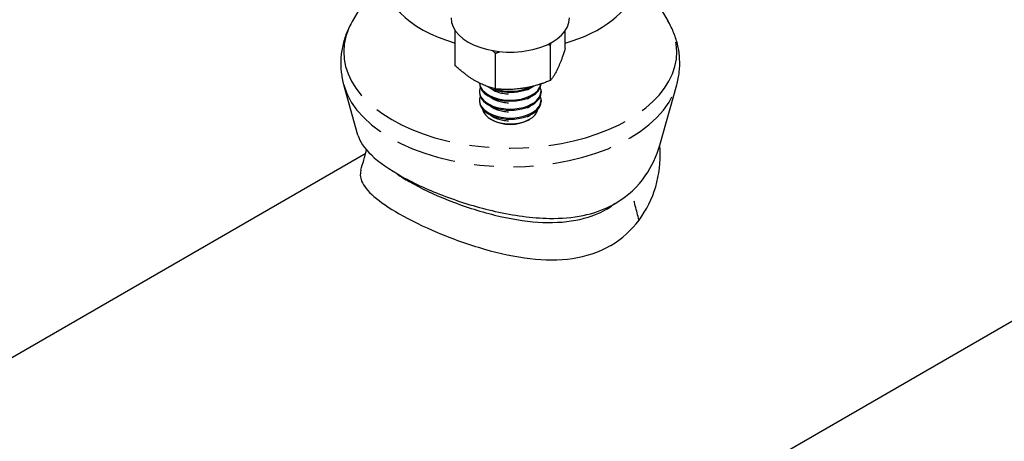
# Paper-space layout 'SHEET_1' of a CAD drawing. Header units: inches. Extents: x 3 to 360, y 8 to 227.
# Tile 54 of 98: x 71.06 to 76.05, y 140.45 to 142.58. Entities that reach past the tile are written whole.
import ezdxf

# ---------------------------------------------------------------- set-up
doc = ezdxf.new("R2010")
doc.units = ezdxf.units.IN
doc.header["$LTSCALE"] = 10.666667
doc.header["$MEASUREMENT"] = 0
doc.linetypes.add('DOUBLE_DASH_DOUBLE_DOT', pattern=[0.74, 0.24, -0.06, 0.24, -0.06, 0.01, -0.06, 0.01, -0.06])
doc.layers.get('0').update_dxf_attribs({"lineweight": 25})
doc.layers.add('PHANTOM', color=7, linetype='DOUBLE_DASH_DOUBLE_DOT', lineweight=25)

psp = doc.layouts.new('SHEET_1')

# ---------------------------------------------------------------- linework, layer by layer
for p, q in [((72.9033, 142.8413), (72.7482, 142.5729)), ((74.2635, 142.7227), (74.3501, 142.5729)), ((73.2702, 142.3489), (73.2702, 142.5271)), ((73.828, 142.4352), (73.828, 142.5271)), ((73.4744, 142.231), (73.4744, 142.4116)), ((73.7533, 142.2741), (73.7533, 142.4548)), ((72.7768, 141.996), (72.705, 142.2512)), ((73.3929, 142.2606), (73.3929, 142.2588)), ((73.3929, 142.2191), (73.3929, 142.2134)), ((73.7054, 142.2191), (73.7054, 142.2134)), ((74.3074, 141.9458), (74.3932, 142.2512)), ((73.3929, 142.1737), (73.3929, 142.1681)), ((73.7054, 142.1737), (73.7054, 142.1681)), ((73.4583, 142.0731), (73.4495, 142.0781)), ((73.6399, 142.0731), (73.6487, 142.0781)), ((66.8358, 135.7108), (77.59, 141.9197)), ((69.5368, 140.0126), (72.8166, 141.9062))]:
    psp.add_line(p, q)
for centre, major_axis, start_param, end_param in [((73.5491, 142.7951), (-0.638, 0), 6.175431, 7.401538), ((73.5491, 142.7951), (0.638, 0), 5.164833, 6.141876), ((73.5491, 142.5909), (-0.3, 0), 0, 3.141593), ((73.5491, 142.2191), (0.1563, 0), 2.91979, 6.504988), ((73.5491, 142.2588), (-0.1563, 0), 0, 3.117945), ((73.5491, 142.2134), (-0.1563, 0), 0, 3.141593), ((73.5491, 142.2645), (0.1563, 0), 3.185026, 6.194502), ((73.5491, 142.3041), (0.1563, 0), 3.887926, 5.577668), ((73.5491, 142.3098), (-0.1563, 0), 1.034741, 2.282431), ((73.5491, 142.1737), (0.1563, 0), 2.91979, 6.504988), ((73.5491, 142.1681), (-0.1563, 0), 0, 3.141593), ((73.5491, 142.1356), (0.1408, 0), 3.232047, 6.192731), ((73.5491, 142.1255), (-0.1284, 0), 0.785398, 2.356194)]:
    psp.add_ellipse(centre, major_axis=major_axis, ratio=0.57735, start_param=start_param, end_param=end_param)
for points, knots in [([(72.7482, 142.5729), (72.7372, 142.5539), (72.7275, 142.5341), (72.7111, 142.4929), (72.7045, 142.4717), (72.6947, 142.4282), (72.6916, 142.406), (72.6891, 142.3614), (72.6898, 142.3389), (72.6947, 142.2945), (72.699, 142.2726), (72.705, 142.2512)], [2.0341248, 2.0341248, 2.0341248, 2.0341248, 2.1307167, 2.1307167, 2.2273086, 2.2273086, 2.3239005, 2.3239005, 2.4204925, 2.4204925, 2.5170844, 2.5170844, 2.5170844, 2.5170844]), ([(74.3932, 142.2512), (74.3992, 142.2726), (74.4035, 142.2945), (74.4085, 142.3389), (74.4091, 142.3614), (74.4066, 142.406), (74.4035, 142.4282), (74.3937, 142.4717), (74.3871, 142.4929), (74.3708, 142.5341), (74.3611, 142.5539), (74.3501, 142.5729)], [5.3368973, 5.3368973, 5.3368973, 5.3368973, 5.4334892, 5.4334892, 5.5300811, 5.5300811, 5.626673, 5.626673, 5.7232649, 5.7232649, 5.8198568, 5.8198568, 5.8198568, 5.8198568]), ([(72.7768, 141.996), (72.7856, 141.9644), (72.8081, 141.9312), (72.8831, 141.86), (72.9358, 141.8229), (73.0653, 141.7508), (73.1392, 141.7169), (73.3008, 141.6562), (73.3864, 141.6301), (73.5658, 141.5898), (73.6587, 141.5766), (73.8067, 141.5743), (73.8642, 141.5786), (73.9687, 141.6001), (74.0154, 141.616), (74.0586, 141.638), (74.0661, 141.6418), (74.0734, 141.6458), (74.0805, 141.6499)], [9.124712, 9.124712, 9.124712, 9.124712, 9.829384, 9.829384, 10.560573, 10.560573, 11.267267, 11.267267, 11.97111, 11.97111, 12.71796, 12.71796, 13.212202, 13.212202, 13.661675, 13.661675, 13.661675, 13.739793, 13.739793, 13.739793, 13.739793]), ([(74.0805, 141.6499), (74.1468, 141.6882), (74.197, 141.7382), (74.267, 141.838), (74.2919, 141.8908), (74.3074, 141.9458)], [0.078118, 0.078118, 0.078118, 0.078118, 0.8054, 0.8054, 1.460442, 1.460442, 1.460442, 1.460442]), ([(74.2019, 141.566), (74.24, 141.6168), (74.269, 141.6767), (74.2865, 141.7357), (74.3046, 141.7964), (74.3121, 141.8611), (74.3086, 141.9221), (74.3082, 141.9294), (74.3076, 141.9367), (74.3068, 141.9439)], [0, 0, 0, 0, 0.0470885, 0.0470885, 0.0470885, 0.095577, 0.095577, 0.095577, 0.1013843, 0.1013843, 0.1013843, 0.1013843]), ([(72.7919, 141.8198), (72.7868, 141.8017), (72.788, 141.7832), (72.7957, 141.7641), (72.8056, 141.7399), (72.8263, 141.7139), (72.8579, 141.6863), (72.8897, 141.6584), (72.9335, 141.6283), (72.9862, 141.5981), (73.0422, 141.5661), (73.1094, 141.5333), (73.1805, 141.5033), (73.2554, 141.4718), (73.3369, 141.4425), (73.4178, 141.4193), (73.4941, 141.3975), (73.5734, 141.3802), (73.6491, 141.3714), (73.7216, 141.3631), (73.7968, 141.3622), (73.8654, 141.3723), (73.9317, 141.382), (73.9985, 141.4032), (74.0569, 141.437)], [0.5733504, 0.5733504, 0.5733504, 0.5733504, 0.6105324, 0.6105324, 0.6105324, 0.6577236, 0.6577236, 0.6577236, 0.7053411, 0.7053411, 0.7053411, 0.7558745, 0.7558745, 0.7558745, 0.8091324, 0.8091324, 0.8091324, 0.8593383, 0.8593383, 0.8593383, 0.9073433, 0.9073433, 0.9073433, 0.9537004, 0.9537004, 0.9537004, 0.9537004]), ([(72.9768, 141.7985), (72.995, 141.7863), (73.0148, 141.774), (73.036, 141.7619), (73.093, 141.7293), (73.1627, 141.6962), (73.2337, 141.6679), (73.3086, 141.6381), (73.3913, 141.6111), (73.4695, 141.5918), (73.5433, 141.5736), (73.6198, 141.5607), (73.6894, 141.5561), (73.7559, 141.5517), (73.8216, 141.5544), (73.8812, 141.5656), (73.9388, 141.5764), (73.9927, 141.5954), (74.04, 141.6228)], [0.6865934, 0.6865934, 0.6865934, 0.6865934, 0.705341, 0.705341, 0.705341, 0.7558744, 0.7558744, 0.7558744, 0.8091323, 0.8091323, 0.8091323, 0.8593383, 0.8593383, 0.8593383, 0.9073433, 0.9073433, 0.9073433, 0.9537239, 0.9537239, 0.9537239, 0.9537239]), ([(74.04, 141.6228), (74.0406, 141.6231), (74.0411, 141.6234), (74.0416, 141.6237), (74.0493, 141.6282), (74.0569, 141.6329), (74.0643, 141.6378)], [0.953723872, 0.953723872, 0.953723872, 0.953723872, 0.954237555, 0.954237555, 0.954237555, 0.961839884, 0.961839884, 0.961839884, 0.961839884]), ([(74.0569, 141.437), (74.0576, 141.4373), (74.0583, 141.4377), (74.059, 141.4381), (74.1165, 141.4717), (74.1649, 141.5167), (74.2019, 141.566)], [0.95370041, 0.95370041, 0.95370041, 0.95370041, 0.95423761, 0.95423761, 0.95423761, 1, 1, 1, 1])]:
    psp.add_open_spline(points, degree=3, knots=knots)
for points, weights in [([(73.7533, 142.4548), (73.7552, 142.4606), (73.757, 142.4661)], [1, 1.00679799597, 1.01299854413]), ([(73.4584, 142.4258), (73.4663, 142.419), (73.4744, 142.4116)], [1.02003780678, 1.01076848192, 1]), ([(73.4744, 142.4116), (73.486, 142.4163), (73.4971, 142.4204)], [1, 1.01125975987, 1.0208804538]), ([(73.7373, 142.456), (73.7452, 142.4555), (73.7533, 142.4548)], [1.01490659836, 1.00785181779, 1]), ([(73.828, 142.4352), (73.7907, 142.3206), (73.7533, 142.2741)], [1, 1.15470053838, 1]), ([(73.4744, 142.231), (73.3723, 142.2559), (73.2702, 142.3489)], [1, 1.15470053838, 1]), ([(73.7533, 142.2741), (73.6138, 142.2185), (73.4744, 142.231)], [1, 1.15470053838, 1])]:
    psp.add_rational_spline(points, weights, degree=2)
psp.add_open_spline([(72.7919, 141.8198), (72.8016, 141.8536), (72.8112, 141.8874), (72.8208, 141.9212)], degree=3)
at = {"layer": 'PHANTOM', "ltscale": 0.004103}
psp.add_line((74.0805, 141.6499), (74.04, 141.6228), dxfattribs=at)
at = {"layer": 'PHANTOM', "ltscale": 0.591089}
psp.add_ellipse((77.3056, 143.1268), major_axis=(1.5, -2.5981), ratio=0.57735, start_param=0, end_param=3.110439, dxfattribs=at)
at = {"layer": 'PHANTOM', "ltscale": 0.609208}
psp.add_ellipse((77.2614, 143.1012), major_axis=(-1.4687, 2.5439), ratio=0.57735, start_param=2.96887, end_param=6.242868, dxfattribs=at)
at = {"layer": 'PHANTOM', "ltscale": 0.159338}
psp.add_ellipse((73.5491, 142.4186), major_axis=(-0.8444, 0), ratio=0.57735, start_param=5.961116, end_param=9.746848, dxfattribs=at)
at = {"layer": 'PHANTOM', "ltscale": 0.12017}
psp.add_ellipse((73.5491, 142.3303), major_axis=(-0.8551, 0), ratio=0.57735, start_param=0.16089, end_param=2.980703, dxfattribs=at)
at = {"layer": 'PHANTOM', "ltscale": 0.011785}
for centre in [(73.5491, 142.2786), (73.5491, 142.2333), (73.5491, 142.1879), (73.5491, 142.1425)]:
    psp.add_ellipse(centre, major_axis=(-0.1262, 0), ratio=0.57735, start_param=0.626565, end_param=2.515028, dxfattribs=at)
at = {"layer": 'PHANTOM', "ltscale": 0.009493}
psp.add_open_spline([(74.2019, 141.566), (74.1894, 141.6145), (74.1769, 141.663), (74.1644, 141.7114)], degree=3, dxfattribs=at)

doc.saveas('drawing.dxf')
